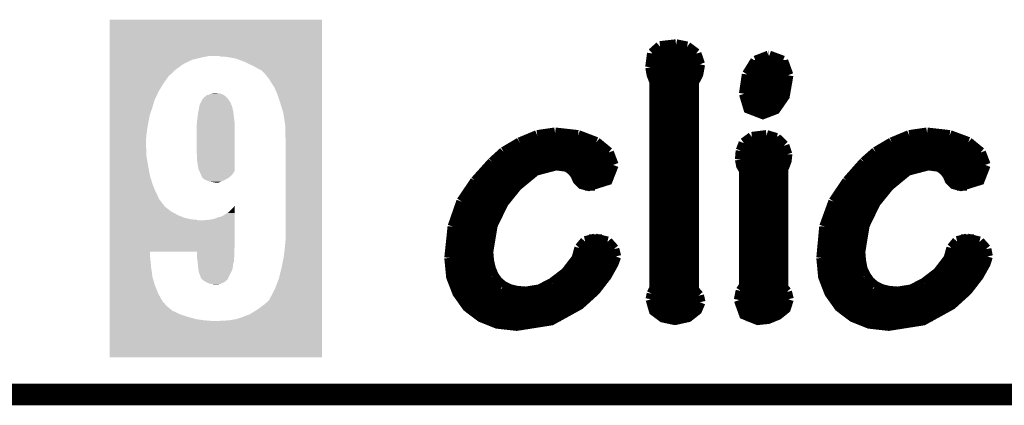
# Model space of a CAD drawing. Extents: x -1.3 to 24.2, y -3.9 to 39.2.
# Tile 9 of 37: x 11.3 to 18.1, y -3.9 to -1.2. Entities that reach past the tile are written whole.
import ezdxf

# ---------------------------------------------------------------- set-up
doc = ezdxf.new("R2010")
doc.units = 0
doc.layers.add('I2C_MUX_9_CLICK_V100_GKO', color=5, linetype='CONTINUOUS')
doc.layers.add('I2C_MUX_9_CLICK_V100_GTO', color=14, linetype='CONTINUOUS')

msp = doc.modelspace()

# ---------------------------------------------------------------- linework, layer by layer
at = {"layer": 'I2C_MUX_9_CLICK_V100_GKO', "const_width": 0.1524}
msp.add_lwpolyline([(-1.27, -3.81), (21.59, -3.81)], dxfattribs=at)
at = {"layer": 'I2C_MUX_9_CLICK_V100_GTO', "const_width": 0.0762}
for points in [[(15.68196, -1.42494), (15.7353, -1.37668)], [(15.7353, -1.37668), (15.84706, -1.36398)], [(15.84706, -1.36398), (15.92326, -1.37922)], [(15.92326, -1.37922), (15.98676, -1.42748)], [(15.66926, -1.52146), (15.68196, -1.42494)], [(15.67942, -1.43256), (15.99184, -1.43256)], [(15.98676, -1.42748), (16.01216, -1.50114)], [(16.3449, -1.57226), (16.40332, -1.47828)], [(16.40332, -1.47828), (16.49476, -1.44272)], [(16.49476, -1.44272), (16.4973, -1.44272)], [(16.4973, -1.44272), (16.59382, -1.47828)], [(16.59382, -1.47828), (16.62938, -1.57734)], [(15.66926, -1.50876), (16.01216, -1.50876)], [(15.66926, -1.52146), (15.67942, -1.5748), (15.6972, -1.62052)], [(15.96898, -3.07848), (15.96898, -1.62814), (15.99946, -1.56972), (16.01216, -1.50114)], [(16.37538, -1.50876), (16.61668, -1.50876)], [(15.68196, -1.58496), (15.99438, -1.58496)], [(15.6972, -3.06832), (15.6972, -1.62052)], [(16.32458, -1.70688), (16.3449, -1.57226)], [(16.32458, -1.70688), (16.35506, -1.80848), (16.45412, -1.84658), (16.54048, -1.81356), (16.60398, -1.72212), (16.62938, -1.57734)], [(16.33982, -1.58496), (16.62938, -1.58496)], [(15.6972, -1.66116), (15.96898, -1.66116)], [(16.32458, -1.66116), (16.62176, -1.66116)], [(15.6972, -1.73736), (15.96898, -1.73736)], [(16.32458, -1.73736), (16.59636, -1.73736)], [(15.6972, -1.81356), (15.96898, -1.81356)], [(16.36014, -1.81356), (16.54048, -1.81356)], [(15.6972, -1.88976), (15.96898, -1.88976)], [(14.75486, -2.04978), (14.87678, -1.99898)], [(14.87678, -1.99898), (14.9987, -1.9812)], [(14.9987, -1.9812), (15.00378, -1.9812)], [(15.00378, -1.9812), (15.16126, -1.99898)], [(15.16126, -1.99898), (15.28826, -2.04724)], [(15.6972, -1.96596), (15.96898, -1.96596)], [(16.32204, -2.05232), (16.37792, -2.01168)], [(16.37792, -2.01168), (16.47952, -1.99898)], [(16.47952, -1.99898), (16.5481, -2.0193)], [(16.5481, -2.0193), (16.60144, -2.0701)], [(17.35582, -2.04978), (17.47774, -1.99898)], [(17.47774, -1.99898), (17.59966, -1.9812)], [(17.59966, -1.9812), (17.6022, -1.9812)], [(17.6022, -1.9812), (17.75968, -1.99898)], [(17.75968, -1.99898), (17.88922, -2.04724)], [(14.6431, -2.11582), (14.75486, -2.04978)], [(14.76756, -2.04216), (15.28064, -2.04216)], [(15.28826, -2.04724), (15.37462, -2.11836)], [(15.6972, -2.04216), (15.96898, -2.04216)], [(16.30172, -2.10566), (16.32204, -2.05232)], [(16.32966, -2.04216), (16.57604, -2.04216)], [(16.60144, -2.0701), (16.62176, -2.13106)], [(17.24406, -2.11582), (17.35582, -2.04978)], [(17.36852, -2.04216), (17.8816, -2.04216)], [(17.88922, -2.04724), (17.97558, -2.11836)], [(14.56436, -2.18694), (14.6431, -2.11582)], [(14.64056, -2.11836), (15.37462, -2.11836)], [(15.37462, -2.11836), (15.40764, -2.20472)], [(15.6972, -2.11836), (15.96898, -2.11836)], [(16.29664, -2.16662), (16.30172, -2.10566)], [(16.29664, -2.16662), (16.30426, -2.20726), (16.32458, -2.24282)], [(16.29918, -2.11836), (16.62176, -2.11836)], [(16.59382, -3.06324), (16.59382, -2.23012), (16.60398, -2.2098), (16.61668, -2.17678), (16.62176, -2.1336), (16.62176, -2.13106)], [(17.16278, -2.18694), (17.24406, -2.11582)], [(17.24152, -2.11836), (17.97558, -2.11836)], [(17.97558, -2.11836), (18.0086, -2.20472)], [(14.44498, -2.31902), (14.56436, -2.18694)], [(14.53134, -2.81178), (14.56182, -2.62636), (14.63802, -2.46888), (14.73454, -2.3495), (14.86408, -2.24282), (15.00886, -2.20472), (15.08506, -2.21488), (15.12316, -2.24282), (15.14602, -2.2733), (15.16126, -2.30886), (15.1892, -2.3368), (15.23746, -2.3495), (15.367, -2.30886), (15.40764, -2.20472)], [(14.55674, -2.19456), (15.40764, -2.19456)], [(15.6972, -2.19456), (15.96898, -2.19456)], [(16.29918, -2.19456), (16.6116, -2.19456)], [(17.04594, -2.31902), (17.16278, -2.18694)], [(17.1323, -2.81178), (17.16278, -2.62636), (17.23898, -2.46888), (17.3355, -2.3495), (17.46504, -2.24282), (17.60982, -2.20472), (17.68602, -2.21488), (17.72412, -2.24282), (17.74698, -2.2733), (17.76222, -2.30886), (17.79016, -2.3368), (17.83842, -2.3495), (17.96796, -2.30886), (18.0086, -2.20472)], [(17.1577, -2.19456), (18.00606, -2.19456)], [(14.48562, -2.27076), (14.8209, -2.27076)], [(15.14348, -2.27076), (15.3924, -2.27076)], [(15.6972, -2.27076), (15.96898, -2.27076)], [(16.32458, -3.05054), (16.32458, -2.24282)], [(16.32458, -2.27076), (16.59382, -2.27076)], [(17.08658, -2.27076), (17.42186, -2.27076)], [(17.74444, -2.27076), (17.99336, -2.27076)], [(14.34846, -2.46126), (14.44498, -2.31902)], [(14.42212, -2.34696), (14.73708, -2.34696)], [(15.20952, -2.34696), (15.28064, -2.34696)], [(15.6972, -2.34696), (15.96898, -2.34696)], [(16.32458, -2.34696), (16.59382, -2.34696)], [(16.94942, -2.46126), (17.04594, -2.31902)], [(17.02308, -2.34696), (17.33804, -2.34696)], [(17.81048, -2.34696), (17.8816, -2.34696)], [(14.37132, -2.42316), (14.67104, -2.42316)], [(15.6972, -2.42316), (15.96898, -2.42316)], [(16.32458, -2.42316), (16.59382, -2.42316)], [(16.97228, -2.42316), (17.272, -2.42316)], [(14.2875, -2.63652), (14.34846, -2.46126)], [(14.33068, -2.49936), (14.62024, -2.49936)], [(15.6972, -2.49936), (15.96898, -2.49936)], [(16.32458, -2.49936), (16.59382, -2.49936)], [(16.88592, -2.63652), (16.94942, -2.46126)], [(16.93164, -2.49936), (17.2212, -2.49936)], [(14.30274, -2.57556), (14.58214, -2.57556)], [(15.6972, -2.57556), (15.96898, -2.57556)], [(16.32458, -2.57556), (16.59382, -2.57556)], [(16.9037, -2.57556), (17.1831, -2.57556)], [(14.26464, -2.85496), (14.2875, -2.63652)], [(14.28242, -2.65176), (14.5542, -2.65176)], [(15.6972, -2.65176), (15.96898, -2.65176)], [(16.32458, -2.65176), (16.59382, -2.65176)], [(16.8656, -2.85496), (16.88592, -2.63652)], [(16.88338, -2.65176), (17.15516, -2.65176)], [(15.21206, -2.74066), (15.28064, -2.72288)], [(15.28064, -2.72288), (15.367, -2.7432)], [(17.81302, -2.74066), (17.8816, -2.72288)], [(17.8816, -2.72288), (17.96796, -2.7432)], [(14.26972, -2.72796), (14.53642, -2.72796)], [(15.15364, -2.86004), (15.17396, -2.78638)], [(15.17396, -2.78638), (15.21206, -2.74066)], [(15.23746, -2.72796), (15.3289, -2.72796)], [(15.367, -2.7432), (15.41272, -2.794)], [(15.6972, -2.72796), (15.96898, -2.72796)], [(16.32458, -2.72796), (16.59382, -2.72796)], [(16.87068, -2.72796), (17.13738, -2.72796)], [(17.7546, -2.86004), (17.77492, -2.78638)], [(17.77492, -2.78638), (17.81302, -2.74066)], [(17.83842, -2.72796), (17.92986, -2.72796)], [(17.96796, -2.7432), (18.01368, -2.794)], [(14.26464, -2.80416), (14.53134, -2.80416)], [(14.26464, -2.85496), (14.27734, -2.98704), (14.32052, -3.0988), (14.3891, -3.19532), (14.48308, -3.26644), (14.59738, -3.31216), (14.732, -3.3274), (14.9733, -3.2893), (15.17142, -3.18008), (15.28064, -3.08102), (15.35938, -2.97942), (15.40764, -2.89306), (15.42542, -2.8448)], [(14.53134, -2.81178), (14.53642, -2.87528)], [(15.07744, -2.9591), (15.15364, -2.86004)], [(15.16888, -2.80416), (15.41526, -2.80416)], [(15.41272, -2.794), (15.42542, -2.8448)], [(15.6972, -2.80416), (15.96898, -2.80416)], [(16.32458, -2.80416), (16.59382, -2.80416)], [(16.8656, -2.80416), (17.1323, -2.80416)], [(16.8656, -2.85496), (16.8783, -2.98704), (16.92148, -3.0988), (16.99006, -3.19532), (17.08404, -3.26644), (17.19834, -3.31216), (17.33296, -3.3274), (17.57426, -3.2893), (17.77238, -3.18008), (17.8816, -3.08102), (17.96034, -2.97942), (18.0086, -2.89306), (18.02384, -2.8448)], [(17.1323, -2.81178), (17.13738, -2.87528)], [(17.6784, -2.9591), (17.7546, -2.86004)], [(17.76984, -2.80416), (18.01622, -2.80416)], [(18.01368, -2.794), (18.02384, -2.8448)], [(14.26464, -2.88036), (14.53642, -2.88036)], [(14.53642, -2.87528), (14.54912, -2.93116)], [(15.14094, -2.88036), (15.41272, -2.88036)], [(15.6972, -2.88036), (15.96898, -2.88036)], [(16.32458, -2.88036), (16.59382, -2.88036)], [(16.8656, -2.88036), (17.13738, -2.88036)], [(17.13738, -2.87528), (17.14754, -2.93116)], [(17.7419, -2.88036), (18.01368, -2.88036)], [(14.27226, -2.95656), (14.55674, -2.95656)], [(14.54912, -2.93116), (14.56944, -2.97942)], [(14.56944, -2.97942), (14.59738, -3.02006)], [(14.98092, -3.03276), (15.07744, -2.9591)], [(15.07998, -2.95656), (15.37462, -2.95656)], [(15.6972, -2.95656), (15.96898, -2.95656)], [(16.32458, -2.95656), (16.59382, -2.95656)], [(16.87322, -2.95656), (17.1577, -2.95656)], [(17.14754, -2.93116), (17.1704, -2.97942)], [(17.1704, -2.97942), (17.19834, -3.02006)], [(17.58188, -3.03276), (17.6784, -2.9591)], [(17.68094, -2.95656), (17.97558, -2.95656)], [(14.29258, -3.03276), (14.61008, -3.03276)], [(14.59738, -3.02006), (14.63548, -3.05308)], [(14.63548, -3.05308), (14.6812, -3.07594)], [(14.89202, -3.07848), (14.98092, -3.03276)], [(14.98346, -3.03276), (15.32128, -3.03276)], [(15.6972, -3.03276), (15.96898, -3.03276)], [(16.30172, -3.0861), (16.32458, -3.05054)], [(16.32458, -3.03276), (16.59382, -3.03276)], [(16.59382, -3.06324), (16.61922, -3.09372)], [(16.89354, -3.03276), (17.21104, -3.03276)], [(17.19834, -3.02006), (17.23644, -3.05308)], [(17.23644, -3.05308), (17.28216, -3.07594)], [(17.49298, -3.07848), (17.58188, -3.03276)], [(17.58442, -3.03276), (17.92224, -3.03276)], [(14.3256, -3.10896), (15.25524, -3.10896)], [(14.6812, -3.07594), (14.73454, -3.08864)], [(14.73454, -3.08864), (14.7955, -3.09372)], [(14.7955, -3.09372), (14.89202, -3.07848)], [(15.6718, -3.14452), (15.67942, -3.10642)], [(15.67942, -3.10642), (15.6972, -3.06832)], [(15.67942, -3.10896), (15.99692, -3.10896)], [(15.96898, -3.07848), (16.00454, -3.11912)], [(16.00454, -3.11912), (16.0147, -3.16484)], [(16.28902, -3.1496), (16.30172, -3.0861)], [(16.2941, -3.10896), (16.6243, -3.10896)], [(16.61922, -3.09372), (16.63192, -3.14452)], [(16.92656, -3.10896), (17.8562, -3.10896)], [(17.28216, -3.07594), (17.3355, -3.08864)], [(17.3355, -3.08864), (17.39646, -3.09372)], [(17.39646, -3.09372), (17.49298, -3.07848)], [(14.38148, -3.18516), (15.1638, -3.18516)], [(15.6718, -3.14452), (15.69466, -3.22326), (15.75562, -3.26898), (15.83944, -3.28676), (15.93088, -3.26644), (15.99184, -3.21818), (16.0147, -3.16484)], [(15.67688, -3.18516), (16.01216, -3.18516)], [(16.28902, -3.1496), (16.32458, -3.24866), (16.41856, -3.28676), (16.48968, -3.27914), (16.55826, -3.2512), (16.6116, -3.20802), (16.63192, -3.14452)], [(16.29156, -3.18516), (16.6243, -3.18516)], [(16.98244, -3.18516), (17.76476, -3.18516)], [(14.47546, -3.26136), (15.03934, -3.26136)], [(15.73784, -3.26136), (15.94104, -3.26136)], [(16.33728, -3.26136), (16.54302, -3.26136)], [(17.07642, -3.26136), (17.6403, -3.26136)]]:
    msp.add_lwpolyline(points, dxfattribs=at)
at = {"layer": 'I2C_MUX_9_CLICK_V100_GTO'}
for points in [[(11.887228, -1.44272), (11.88723, -1.188752), (13.370556, -1.44272), (13.37056, -1.188752)], [(11.88723, -1.188752), (11.887232, -1.18872), (13.37056, -1.188752), (11.887232, -1.18872)], [(11.887228, -1.45034), (11.887228, -1.44272), (12.54252, -1.45034), (12.583162, -1.44272)], [(12.669522, -1.4478), (12.651738, -1.44272), (13.370556, -1.4478), (13.370556, -1.44272)], [(11.887226, -1.4986), (11.887228, -1.468118), (12.40283, -1.4986), (12.466322, -1.468118)], [(11.887226, -1.53924), (11.887226, -1.4986), (12.34694, -1.53924), (12.40283, -1.4986)], [(11.887228, -1.468118), (11.887228, -1.45034), (12.466322, -1.468118), (12.54252, -1.45034)], [(12.712698, -1.45034), (12.69238, -1.4478), (13.370556, -1.45034), (13.370556, -1.4478)], [(12.768582, -1.460502), (12.712698, -1.45034), (13.370556, -1.460502), (13.370556, -1.45034)], [(12.82954, -1.48336), (12.768582, -1.460502), (13.370556, -1.48336), (13.370556, -1.460502)], [(12.887958, -1.5113), (12.82954, -1.48336), (13.370554, -1.5113), (13.370556, -1.48336)], [(12.94892, -1.544322), (12.887958, -1.5113), (13.370554, -1.544322), (13.370554, -1.5113)], [(11.887226, -1.58496), (11.887226, -1.53924), (12.298682, -1.58496), (12.34694, -1.53924)], [(12.97432, -1.56972), (12.94892, -1.544322), (13.370554, -1.56972), (13.370554, -1.544322)], [(12.99718, -1.59766), (12.97432, -1.56972), (13.370554, -1.59766), (13.370554, -1.56972)], [(11.887224, -1.6383), (11.887226, -1.58496), (12.260578, -1.6383), (12.298682, -1.58496)], [(11.887224, -1.689102), (11.887224, -1.6383), (12.2301, -1.689102), (12.260578, -1.6383)], [(13.00226, -1.60528), (12.99718, -1.59766), (13.370554, -1.60528), (13.370554, -1.59766)], [(13.01496, -1.6256), (13.00226, -1.60528), (13.370554, -1.6256), (13.370554, -1.60528)], [(13.03782, -1.66116), (13.01496, -1.6256), (13.370552, -1.66116), (13.370554, -1.6256)], [(11.887224, -1.74752), (11.887224, -1.689102), (12.20216, -1.74752), (12.2301, -1.689102)], [(12.559446, -1.722122), (12.565378, -1.717038), (12.694914, -1.722122), (12.686024, -1.717038)], [(12.565378, -1.717038), (12.585702, -1.71196), (12.686024, -1.717038), (12.677142, -1.71196)], [(12.585702, -1.71196), (12.598396, -1.70434), (12.677142, -1.71196), (12.656818, -1.70434)], [(12.598396, -1.70434), (12.613642, -1.7018), (12.656818, -1.70434), (12.62888, -1.7018)], [(13.05814, -1.70688), (13.03782, -1.66116), (13.370552, -1.70688), (13.370552, -1.66116)], [(13.07846, -1.76784), (13.05814, -1.70688), (13.370552, -1.76784), (13.370552, -1.70688)], [(11.887222, -1.80594), (11.887224, -1.74752), (12.18438, -1.80594), (12.20216, -1.74752)], [(12.513128, -1.798322), (12.514582, -1.788158), (12.74318, -1.798322), (12.739486, -1.788158)], [(12.514582, -1.788158), (12.51966, -1.777996), (12.739486, -1.788158), (12.735792, -1.777996)], [(12.51966, -1.777996), (12.519662, -1.775456), (12.735792, -1.777996), (12.734868, -1.775456)], [(12.519662, -1.775456), (12.522198, -1.770382), (12.734868, -1.775456), (12.733022, -1.770382)], [(12.522198, -1.770382), (12.52347, -1.76784), (12.733022, -1.770382), (12.73302, -1.76784)], [(12.52347, -1.76784), (12.527284, -1.760214), (12.73302, -1.76784), (12.725402, -1.760214)], [(12.527284, -1.760214), (12.53236, -1.750066), (12.725402, -1.760214), (12.720324, -1.750066)], [(12.53236, -1.750064), (12.545422, -1.73482), (12.720322, -1.750064), (12.70762, -1.73482)], [(12.53236, -1.750066), (12.53236, -1.750064), (12.720324, -1.750066), (12.720322, -1.750064)], [(12.545422, -1.73482), (12.5476, -1.732278), (12.70762, -1.73482), (12.705078, -1.732278)], [(12.5476, -1.732278), (12.559446, -1.722122), (12.705078, -1.732278), (12.694914, -1.722122)], [(13.10132, -1.841502), (13.07846, -1.76784), (13.37055, -1.841502), (13.370552, -1.76784)], [(11.887222, -1.85928), (11.887222, -1.80594), (12.166602, -1.85928), (12.18438, -1.80594)], [(12.50188, -1.8669), (12.50696, -1.831342), (12.755372, -1.8669), (12.751106, -1.831342)], [(12.50696, -1.831342), (12.507466, -1.828802), (12.751106, -1.831342), (12.7508, -1.828802)], [(12.507466, -1.828802), (12.51204, -1.80594), (12.7508, -1.828802), (12.745086, -1.80594)], [(12.51204, -1.80594), (12.513128, -1.798322), (12.745086, -1.80594), (12.74318, -1.798322)], [(13.11402, -1.925322), (13.10132, -1.841502), (13.37055, -1.925322), (13.37055, -1.841502)], [(11.88722, -1.95834), (11.887222, -1.91262), (12.14882, -1.95834), (12.15644, -1.91262)], [(11.887222, -1.91262), (11.887222, -1.85928), (12.15644, -1.91262), (12.166602, -1.85928)], [(12.49426, -1.95834), (12.496418, -1.915162), (12.760958, -1.95834), (12.76096, -1.915162)], [(12.496418, -1.915162), (12.4968, -1.907542), (12.76096, -1.915162), (12.760114, -1.907542)], [(12.4968, -1.907542), (12.498704, -1.8923), (12.760114, -1.907542), (12.75842, -1.8923)], [(12.498704, -1.8923), (12.50188, -1.8669), (12.75842, -1.8923), (12.755372, -1.8669)], [(13.11656, -2.02184), (13.11402, -1.925322), (13.370548, -2.02184), (13.37055, -1.925322)], [(11.88722, -1.99644), (11.88722, -1.95834), (12.14374, -1.99644), (12.14882, -1.95834)], [(12.49426, -2.08026), (12.49426, -1.95834), (12.760958, -2.08026), (12.760958, -1.95834)], [(11.887218, -2.141218), (11.88722, -2.05232), (12.14374, -2.141218), (12.1412, -2.05232)], [(11.88722, -2.02946), (11.88722, -1.99644), (12.1412, -2.02946), (12.14374, -1.99644)], [(11.88722, -2.05232), (11.88722, -2.02946), (12.1412, -2.05232), (12.1412, -2.02946)], [(13.11656, -2.73304), (13.11656, -2.02184), (13.370538, -2.73304), (13.370548, -2.02184)], [(12.4968, -2.13868), (12.49426, -2.08026), (12.760956, -2.13868), (12.760958, -2.08026)], [(11.887218, -2.21488), (11.887218, -2.141218), (12.15644, -2.21488), (12.14374, -2.141218)], [(12.4968, -2.169158), (12.4968, -2.13868), (12.760956, -2.169158), (12.760956, -2.13868)], [(12.50188, -2.194558), (12.4968, -2.169158), (12.760956, -2.194558), (12.760956, -2.169158)], [(12.50188, -2.204718), (12.50188, -2.194558), (12.760956, -2.204718), (12.760956, -2.194558)], [(11.887216, -2.28346), (11.887218, -2.21488), (12.16914, -2.28346), (12.15644, -2.21488)], [(12.50442, -2.21488), (12.50188, -2.204718), (12.760956, -2.21488), (12.760956, -2.204718)], [(12.50696, -2.230118), (12.50442, -2.21488), (12.760956, -2.230118), (12.760956, -2.21488)], [(12.514372, -2.247906), (12.50696, -2.230118), (12.760956, -2.247906), (12.760956, -2.230118)], [(12.51966, -2.2606), (12.514372, -2.247906), (12.751724, -2.2606), (12.760956, -2.247906)], [(12.526696, -2.275842), (12.51966, -2.2606), (12.74064, -2.275842), (12.751724, -2.2606)], [(11.887214, -2.38506), (11.887216, -2.339342), (12.2047, -2.38506), (12.18692, -2.339342)], [(11.887216, -2.339342), (11.887216, -2.28346), (12.18692, -2.339342), (12.16914, -2.28346)], [(12.534898, -2.293616), (12.526696, -2.275842), (12.720324, -2.293616), (12.74064, -2.275842)], [(12.534906, -2.293622), (12.534898, -2.293616), (12.720318, -2.293622), (12.720324, -2.293616)], [(12.542526, -2.301238), (12.534906, -2.293622), (12.706608, -2.301238), (12.720318, -2.293622)], [(12.551414, -2.30632), (12.542526, -2.301238), (12.69746, -2.30632), (12.706608, -2.301238)], [(12.560298, -2.3114), (12.551414, -2.30632), (12.6873, -2.3114), (12.69746, -2.30632)], [(12.574272, -2.31648), (12.560298, -2.3114), (12.67714, -2.31648), (12.6873, -2.3114)], [(12.58824, -2.321558), (12.574272, -2.31648), (12.66529, -2.321558), (12.67714, -2.31648)], [(12.602642, -2.3241), (12.58824, -2.321558), (12.65936, -2.3241), (12.66529, -2.321558)], [(12.631418, -2.32918), (12.602642, -2.3241), (12.644116, -2.32918), (12.65936, -2.3241)], [(11.887214, -2.41554), (11.887214, -2.38506), (12.21994, -2.41554), (12.2047, -2.38506)], [(11.887214, -2.4384), (11.887214, -2.41554), (12.2301, -2.4384), (12.21994, -2.41554)], [(11.887214, -2.44347), (11.887214, -2.4384), (12.23264, -2.44347), (12.2301, -2.4384)], [(11.887214, -2.494278), (11.887214, -2.44347), (12.270738, -2.494278), (12.23264, -2.44347)], [(11.887212, -2.52984), (11.887214, -2.494278), (12.316462, -2.52984), (12.270738, -2.494278)], [(11.887212, -2.55778), (11.887212, -2.52984), (12.367258, -2.55778), (12.316462, -2.52984)], [(12.669516, -2.5654), (12.712698, -2.540002), (12.76093, -2.5654), (12.760926, -2.540002)], [(12.712698, -2.540002), (12.74064, -2.5146), (12.760926, -2.540002), (12.760922, -2.5146)], [(12.74064, -2.5146), (12.75842, -2.49428), (12.760922, -2.5146), (12.76092, -2.49428)], [(12.75842, -2.49428), (12.760918, -2.489316), (12.76092, -2.49428), (12.760918, -2.489316)], [(11.88721, -2.768602), (11.887212, -2.59334), (12.76096, -2.768602), (12.760934, -2.59334)], [(11.887212, -2.575558), (11.887212, -2.55778), (12.412978, -2.575558), (12.367258, -2.55778)], [(11.887212, -2.58572), (11.887212, -2.575558), (12.458698, -2.58572), (12.412978, -2.575558)], [(11.887212, -2.58826), (11.887212, -2.58572), (12.494258, -2.58826), (12.458698, -2.58572)], [(11.887212, -2.593338), (11.887212, -2.58826), (12.506956, -2.593338), (12.494258, -2.58826)], [(11.887212, -2.59334), (11.887212, -2.593338), (12.524742, -2.59334), (12.506956, -2.593338)], [(12.524742, -2.59334), (12.5857, -2.58826), (12.760934, -2.59334), (12.760934, -2.58826)], [(12.5857, -2.58826), (12.6111, -2.58318), (12.760934, -2.58826), (12.760934, -2.58318)], [(12.6111, -2.58318), (12.631418, -2.578102), (12.760934, -2.58318), (12.760932, -2.578102)], [(12.631418, -2.578102), (12.64411, -2.570482), (12.760932, -2.578102), (12.760932, -2.570482)], [(12.64411, -2.570482), (12.65936, -2.56794), (12.760932, -2.570482), (12.76093, -2.56794)], [(12.65936, -2.56794), (12.666978, -2.565402), (12.76093, -2.56794), (12.76093, -2.565402)], [(12.666978, -2.565402), (12.669516, -2.5654), (12.76093, -2.565402), (12.76093, -2.5654)], [(13.11402, -2.75844), (13.11656, -2.73304), (13.370538, -2.75844), (13.370538, -2.73304)], [(11.887208, -2.839722), (11.88721, -2.811788), (12.16914, -2.839722), (12.169162, -2.811788)], [(11.88721, -2.8067), (11.88721, -2.768602), (12.75842, -2.8067), (12.76096, -2.768602)], [(11.88721, -2.811788), (11.88721, -2.8067), (12.75842, -2.811788), (12.75842, -2.8067)], [(12.496792, -2.811802), (12.169162, -2.811788), (12.75842, -2.811802), (12.75842, -2.811788)], [(12.496798, -2.839722), (12.496792, -2.811802), (12.75842, -2.839722), (12.75842, -2.811802)], [(13.10386, -2.849878), (13.11148, -2.78638), (13.370536, -2.849878), (13.370538, -2.78638)], [(13.11148, -2.78638), (13.11402, -2.75844), (13.370538, -2.78638), (13.370538, -2.75844)], [(11.887208, -2.921), (11.887208, -2.839722), (12.17676, -2.921), (12.16914, -2.839722)], [(12.4968, -2.852422), (12.496798, -2.839722), (12.757148, -2.852422), (12.75842, -2.839722)], [(12.49934, -2.86512), (12.4968, -2.852422), (12.75588, -2.86512), (12.757148, -2.852422)], [(12.50188, -2.87782), (12.49934, -2.86512), (12.75588, -2.87782), (12.75588, -2.86512)], [(12.502304, -2.882896), (12.50188, -2.87782), (12.75588, -2.882896), (12.75588, -2.87782)], [(12.50315, -2.893056), (12.502304, -2.882896), (12.750802, -2.893056), (12.75588, -2.882896)], [(13.08862, -2.92354), (13.10386, -2.849878), (13.370536, -2.92354), (13.370536, -2.849878)], [(11.887206, -2.992118), (11.887208, -2.921), (12.18692, -2.992118), (12.17676, -2.921)], [(12.503362, -2.895602), (12.50315, -2.893056), (12.7508, -2.895602), (12.750802, -2.893056)], [(12.50548, -2.920998), (12.503362, -2.895602), (12.74826, -2.920998), (12.7508, -2.895602)], [(12.50696, -2.938782), (12.50548, -2.920998), (12.742926, -2.938782), (12.74826, -2.920998)], [(12.509038, -2.946398), (12.50696, -2.938782), (12.740642, -2.946398), (12.742926, -2.938782)], [(12.51458, -2.96672), (12.509038, -2.946398), (12.73048, -2.96672), (12.740642, -2.946398)], [(13.070838, -2.997202), (13.08862, -2.92354), (13.370534, -2.997202), (13.370536, -2.92354)], [(11.887206, -3.050542), (11.887206, -2.992118), (12.2047, -3.050542), (12.18692, -2.992118)], [(12.5222, -2.987044), (12.51458, -2.96672), (12.720318, -2.987044), (12.73048, -2.96672)], [(12.522206, -2.992134), (12.5222, -2.987044), (12.717772, -2.992134), (12.720318, -2.987044)], [(12.52474, -2.994662), (12.522206, -2.992134), (12.716508, -2.994662), (12.717772, -2.992134)], [(12.526644, -2.9972), (12.52474, -2.994662), (12.71524, -2.9972), (12.716508, -2.994662)], [(12.53235, -3.004806), (12.526644, -2.9972), (12.7127, -3.004806), (12.71524, -2.9972)], [(12.532362, -3.004822), (12.53235, -3.004806), (12.71268, -3.004822), (12.7127, -3.004806)], [(12.54252, -3.01244), (12.532362, -3.004822), (12.703162, -3.01244), (12.71268, -3.004822)], [(12.557762, -3.0226), (12.54252, -3.01244), (12.69047, -3.0226), (12.703162, -3.01244)], [(12.562838, -3.025138), (12.557762, -3.0226), (12.6873, -3.025138), (12.69047, -3.0226)], [(12.578082, -3.032762), (12.562838, -3.025138), (12.670528, -3.032762), (12.6873, -3.025138)], [(13.0429, -3.070862), (13.070838, -2.997202), (13.370534, -3.070862), (13.370534, -2.997202)], [(11.887206, -3.10134), (11.887206, -3.050542), (12.22502, -3.10134), (12.2047, -3.050542)], [(12.598394, -3.037838), (12.578082, -3.032762), (12.659362, -3.037838), (12.670528, -3.032762)], [(12.598402, -3.03784), (12.598394, -3.037838), (12.659346, -3.03784), (12.659362, -3.037838)], [(12.628878, -3.04038), (12.598402, -3.03784), (12.63904, -3.04038), (12.659346, -3.03784)], [(13.00734, -3.139442), (13.0429, -3.070862), (13.370532, -3.139442), (13.370534, -3.070862)], [(11.887204, -3.13436), (11.887206, -3.10134), (12.2428, -3.13436), (12.22502, -3.10134)], [(11.887204, -3.164836), (11.887204, -3.13436), (12.260578, -3.164836), (12.2428, -3.13436)], [(11.887204, -3.177538), (11.887204, -3.164836), (12.275814, -3.177538), (12.260578, -3.164836)], [(12.95908, -3.1877), (12.98702, -3.16484), (13.370532, -3.1877), (13.370532, -3.16484)], [(12.98702, -3.16484), (13.004796, -3.147062), (13.370532, -3.16484), (13.370532, -3.147062)], [(13.004796, -3.147062), (13.00734, -3.139442), (13.370532, -3.147062), (13.370532, -3.139442)], [(11.887204, -3.185146), (11.887204, -3.177538), (12.27836, -3.185146), (12.275814, -3.177538)], [(11.887204, -3.22326), (11.887204, -3.185146), (12.32408, -3.22326), (12.27836, -3.185146)], [(11.887204, -3.24866), (11.887204, -3.22326), (12.37742, -3.24866), (12.32408, -3.22326)], [(12.867642, -3.24866), (12.92098, -3.21564), (13.370532, -3.24866), (13.370532, -3.21564)], [(12.92098, -3.21564), (12.95908, -3.1877), (13.370532, -3.21564), (13.370532, -3.1877)], [(11.8872, -3.550888), (11.887202, -3.29692), (13.370528, -3.550888), (13.37053, -3.29692)], [(11.887202, -3.26898), (11.887204, -3.24866), (12.43838, -3.26898), (12.37742, -3.24866)], [(11.887202, -3.28422), (11.887202, -3.26898), (12.494258, -3.28422), (12.43838, -3.26898)], [(11.887202, -3.29184), (11.887202, -3.28422), (12.5476, -3.29184), (12.494258, -3.28422)], [(11.887202, -3.29438), (11.887202, -3.29184), (12.58824, -3.29438), (12.5476, -3.29184)], [(11.887202, -3.29692), (11.887202, -3.29438), (12.603478, -3.29692), (12.58824, -3.29438)], [(12.628882, -3.29692), (12.67714, -3.29438), (13.37053, -3.29692), (13.37053, -3.29438)], [(12.67714, -3.29438), (12.72286, -3.29184), (13.37053, -3.29438), (13.37053, -3.29184)], [(12.72286, -3.29184), (12.76604, -3.28422), (13.37053, -3.29184), (13.37053, -3.28422)], [(12.76604, -3.28422), (12.801602, -3.27406), (13.37053, -3.28422), (13.37053, -3.27406)], [(12.801602, -3.27406), (12.867642, -3.24866), (13.37053, -3.27406), (13.370532, -3.24866)], [(13.370528, -3.55092), (11.8872, -3.550888), (13.370528, -3.55092), (13.370528, -3.550888)]]:
    msp.add_solid(points, dxfattribs=at)

doc.saveas('drawing.dxf')
